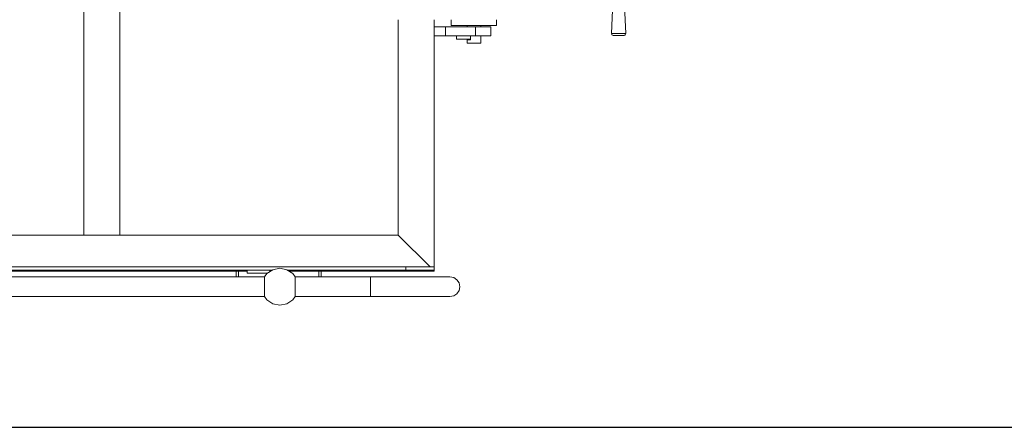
# Model space of a CAD drawing. Header units: millimetres. Extents: x 53056 to 116131, y -669674 to -625124.
# Tile 54 of 168: x 69960 to 71697, y -659743 to -659024. Entities that reach past the tile are written whole.
import ezdxf
from ezdxf.enums import TextEntityAlignment as Align

# ---------------------------------------------------------------- set-up
doc = ezdxf.new("R2010")
doc.units = ezdxf.units.MM
doc.header["$MEASUREMENT"] = 0
doc.linetypes.add('DGN Style 1', pattern=[536.199087, 0.892178, -535.306909])
doc.linetypes.add('DGN Style 2', pattern=[892.178182, 535.306909, -356.871273])
doc.layers.add('Main Cradle Tower Platform', color=7, linetype='Continuous', lineweight=0)
doc.styles.add('Style-ENGINEERING', font='ENGINEERING.shx')
doc.styles.add('Style-ENGINEERING_0', font='ENGINEERING.shx')
doc.dimstyles.new('MetricMM', dxfattribs={"dimtxt": 3, "dimasz": 3, "dimexe": 1.5, "dimexo": 1.5, "dimgap": 1.5, "dimtad": 1, "dimdec": 0, "dimzin": 7, "dimtxsty": 'Style-ENGINEERING_0', "dimcen": 0.09, "dimclrd": 1, "dimclre": 1, "dimclrt": 7, "dimadec": 0, "dimazin": 3, "dimtfac": 1, "dimtdec": 0, "dimtofl": 0, "dimtmove": 0, "dimatfit": 3, "dimfxl": 1, "dimtzin": 7, "dimlwd": -1, "dimlwe": 0, "dimarcsym": 0})

# ---------------------------------------------------------------- blocks, each defined once
blk = doc.blocks.new('*D66')
at = {"color": 1, "linetype": 'Continuous', "lineweight": 0, "transparency": 16777216}
for p, q in [((-28071.5, -15188.9), (-28071.5, -16091)), ((13883.3, -15188.9), (13883.3, -16091))]:
    blk.add_line(p, q, dxfattribs=at)
at = {"color": 1, "linetype": 'Continuous', "transparency": 16777216}
blk.add_line((-28071.5, -16034.7), (13883.3, -16034.7), dxfattribs=at)
at = {"color": 1, "linetype": 'Continuous', "lineweight": 0, "transparency": 16777216}
blk.add_solid([(-27884, -16081.6), (-28071.5, -16034.7), (-27884, -15987.9)], dxfattribs=at)
at = {"color": 1, "linetype": 'Continuous', "lineweight": 0, "transparency": 16777216, "extrusion": (0, 0, -1)}
blk.add_solid([(-13695.8, -15987.9), (-13883.3, -16034.7), (-13695.8, -16081.6)], dxfattribs=at)
at = {"layer": 'Defpoints', "color": 7, "linetype": 'DGN Style 2', "lineweight": 0, "transparency": 16777216}
for p in [(-28071.5, -15095.2), (13883.3, -15095.2), (-7094.1, -16034.7), (13883.3, -16034.7)]:
    blk.add_point(p, dxfattribs=at)
at = {"color": 7, "linetype": 'Continuous', "lineweight": 0, "transparency": 16777216, "style": 'Style-ENGINEERING'}
blk.add_text('41 955', height=187.5, dxfattribs=at).set_placement((-7553.2, -15847.2), align=Align.MIDDLE_LEFT)
blk = doc.blocks.new('*U63')
at = {"color": 1, "linetype": 'Continuous'}
dim = blk.add_linear_dim(base=(13883.3, -16034.7), p1=(-28071.5, -15095.2), p2=(13883.3, -15095.2), text='\\FSTANDARD;<>', dimstyle='MetricMM', override={"dimtxt": 187.5, "dimasz": 187.5, "dimexe": 56.25, "dimexo": 93.75, "dimgap": 93.75}, dxfattribs=at)
dim.commit()
dim.dimension.update_dxf_attribs({"geometry": '*D66', "text_midpoint": (-7094.1, -16034.7)})
blk = doc.blocks.new('*U58')
at = {"color": 1, "linetype": 'Continuous'}
blk.add_blockref('*U63', (0, 0), dxfattribs=at)
blk = doc.blocks.new('*U55')
at = {"layer": 'Main Cradle Tower Platform', "color": 7, "linetype": 'Continuous', "lineweight": 0}
for p, q in [((-14520.8, -11248.2), (-14520.8, -12004.5)), ((-14457.3, -12004.5), (-14457.3, -11248.2)), ((-13965.8, -12004.5), (-13965.8, -11625)), ((-13902.3, -11625), (-13902.3, -12060.5)), ((-13882.3, -11637.5), (-13902.3, -11637.5)), ((-13829.4, -11637.5), (-13882.3, -11637.5)), ((-13882.3, -11637.5), (-13882.3, -11653.5)), ((-13844.3, -11635), (-13844.3, -11637.5)), ((-13817, -11635), (-13832.3, -11635)), ((-13818.8, -11637.5), (-13829.4, -11637.5)), ((-13829.4, -11653.5), (-13829.4, -11637.5)), ((-13820.3, -11635), (-13820.3, -11637.5)), ((-13902.3, -11653.5), (-13882.3, -11653.5)), ((-13882.3, -11653.5), (-13829.4, -11653.5)), ((-13863.3, -11659.5), (-13863.3, -11653.5)), ((-13838.3, -11659.5), (-13838.3, -11653.5)), ((-13577.7, -11652.6), (-13581.4, -11652.6)), ((-13838.3, -11659.5), (-13863.3, -11659.5)), ((-13840.8, -11660.5), (-13838.3, -11660.5)), ((-13836.9, -11666.5), (-13840.8, -11666.5)), ((-13838.3, -11660.5), (-13838.3, -11659.5)), ((-15012.3, -12004.5), (-14520.8, -12004.5)), ((-14520.8, -12004.5), (-14457.3, -12004.5)), ((-14520.8, -12004.5), (-14520.8, -12004.5)), ((-14457.3, -12004.5), (-13965.8, -12004.5)), ((-13965.8, -12004.5), (-13909.8, -12060.5)), ((-13952.3, -12060.5), (-20040.2, -12060.5)), ((-15571.5, -12066.5), (-14188.8, -12066.5)), ((-14232.3, -12068), (-15569.3, -12068)), ((-14251.8, -12068), (-14251.8, -12078)), ((-14247.8, -12068), (-14247.8, -12078)), ((-14232.3, -12071.5), (-14232.3, -12066.5)), ((-14232.3, -12071.5), (-14197.3, -12071.5)), ((-14197.3, -12071.5), (-14197.3, -12072.2)), ((-14192.3, -12066.5), (-14192.3, -12068.8)), ((-14191, -12068), (-14192.3, -12068)), ((-14160.8, -12066.5), (-13952.3, -12066.5)), ((-13902.3, -12068), (-14158.6, -12068)), ((-14105.8, -12078), (-14105.8, -12068)), ((-14101.8, -12068), (-14101.8, -12078)), ((-13952.3, -12066.5), (-13952.3, -12060.5)), ((-13952.3, -12060.5), (-13902.3, -12060.5)), ((-13902.3, -12066.5), (-13952.3, -12066.5)), ((-13903.8, -12066.5), (-13902.3, -12068)), ((-13902.3, -12060.5), (-13902.3, -12066.5)), ((-13902.3, -12066.5), (-13902.3, -12068)), ((-15558.2, -12078), (-14202.1, -12078)), ((-13858.6, -12088.8), (-13857.3, -12095.5)), ((-14202.1, -12113), (-15558.2, -12113))]:
    blk.add_line(p, q, dxfattribs=at)
at = {"layer": 'Main Cradle Tower Platform', "color": 7, "linetype": 'Continuous', "lineweight": 0, "flags": 128}
for points in [[(-13586.9, -11652.6), (-13586.9, -11652.6), (-13588, -11652.2), (-13588.9, -11651.5), (-13589.4, -11650.5), (-13589.6, -11649.3), (-13585.3, -11552.6)], [(-13569, -11552.6), (-13564.7, -11649.3), (-13564.9, -11650.5), (-13565.5, -11651.5), (-13566.3, -11652.2), (-13567.5, -11652.6), (-13567.5, -11652.6)], [(-13832.3, -11635), (-13847.6, -11635), (-13860.6, -11635), (-13869.2, -11635), (-13872.3, -11635), (-13872.3, -11625)], [(-13818.8, -11637.5), (-13810.1, -11637.5), (-13804.3, -11637.5), (-13802.3, -11637.5), (-13802.3, -11653.5), (-13804.3, -11653.5), (-13810.1, -11653.5), (-13818.8, -11653.5), (-13829.4, -11653.5)], [(-13792.3, -11625), (-13792.3, -11635), (-13795.3, -11635), (-13804, -11635), (-13817, -11635)], [(-13820.3, -11653.5), (-13820.3, -11666.5), (-13821.2, -11666.5), (-13823.8, -11666.5), (-13827.7, -11666.5), (-13832.3, -11666.5), (-13836.9, -11666.5)], [(-13589.6, -11649.3), (-13588.9, -11649.3), (-13586.5, -11649.3), (-13582.6, -11649.3), (-13577.9, -11649.3), (-13573.1, -11649.3), (-13568.9, -11649.3), (-13565.9, -11649.3), (-13564.7, -11649.3)], [(-13586.9, -11652.6), (-13586.9, -11652.6), (-13586.4, -11652.6), (-13584.4, -11652.6), (-13581.4, -11652.6)], [(-13577.7, -11652.6), (-13574, -11652.6), (-13570.7, -11652.6), (-13568.4, -11652.6), (-13567.5, -11652.6), (-13567.5, -11652.6)], [(-13840.8, -11660.5), (-13843.4, -11660.5), (-13844.3, -11660.5), (-13844.3, -11666.5), (-13843.4, -11666.5), (-13840.8, -11666.5)], [(-14202.1, -12078), (-14197.8, -12072.5), (-14187.2, -12065.5), (-14174.8, -12063), (-14162.4, -12065.5), (-14151.8, -12072.5), (-14147.5, -12078)], [(-14202.1, -12084.2), (-14202.1, -12084.2), (-14202, -12083.8), (-14201.9, -12083.3), (-14201.9, -12083.2), (-14201.9, -12083.1), (-14202.1, -12082.9), (-14202.1, -12079.4), (-14202.1, -12079.4), (-14202, -12079.3), (-14202, -12078.1), (-14202.1, -12078), (-14202.1, -12078)], [(-14202.1, -12089.5), (-14202.1, -12089), (-14202.1, -12088.8), (-14202.1, -12088.8), (-14202.1, -12084.2)], [(-14202.1, -12113), (-14202.1, -12113), (-14202.1, -12111.8), (-14202.1, -12111.7), (-14202, -12111.6), (-14202.1, -12111.5), (-14202.1, -12108.1), (-14202, -12108), (-14201.9, -12107.9), (-14201.9, -12107.8), (-14202, -12107.2), (-14202.1, -12106.8), (-14202.1, -12106.8), (-14202.1, -12102.4), (-14202.1, -12102.2), (-14202.1, -12102.1), (-14202.1, -12096), (-14202.1, -12095.7), (-14202.1, -12095.5), (-14202.1, -12089.5)], [(-14147.5, -12078), (-14147.5, -12078), (-14147.5, -12078), (-14147.5, -12079.2), (-14147.5, -12079.3), (-14147.5, -12079.4), (-14147.5, -12079.4), (-14147.5, -12082.9), (-14147.6, -12083.1), (-14147.6, -12083.2), (-14147.6, -12083.2), (-14147.6, -12083.8), (-14147.5, -12084.2), (-14147.5, -12084.2), (-14147.5, -12088.8), (-14147.5, -12088.8), (-14147.5, -12088.9), (-14147.5, -12095), (-14147.5, -12095.5), (-14147.5, -12095.6), (-14147.5, -12101.5), (-14147.5, -12102.1)], [(-14147.5, -12078), (-14014.8, -12078), (-14014.8, -12079.3), (-14014.8, -12083.1), (-14014.8, -12088.8), (-14014.8, -12095.5), (-14014.8, -12102.2), (-14014.8, -12107.9), (-14014.8, -12111.6), (-14014.8, -12113), (-14147.5, -12113)], [(-13874.8, -12113), (-13874.8, -12113), (-13879.6, -12113), (-13893.5, -12113), (-13915.8, -12113), (-13944.8, -12113), (-13978.6, -12113), (-14014.8, -12113), (-14014.8, -12111.6), (-14014.8, -12107.9), (-14014.8, -12102.2), (-14014.8, -12095.5), (-14014.8, -12088.8), (-14014.8, -12083.1), (-14014.8, -12079.3), (-14014.8, -12078), (-14014.8, -12078)], [(-14014.6, -12078), (-13978.6, -12078), (-13944.8, -12078), (-13915.8, -12078), (-13893.5, -12078), (-13879.6, -12078), (-13874.8, -12078), (-13874.8, -12078)], [(-13858.6, -12088.8), (-13862.4, -12083.1), (-13868.1, -12079.3), (-13874.8, -12078), (-13874.8, -12078)], [(-14147.5, -12102.1), (-14147.5, -12102.2), (-14147.5, -12102.3), (-14147.5, -12106.8), (-14147.5, -12106.8), (-14147.6, -12107.2), (-14147.6, -12107.8)], [(-13874.8, -12113), (-13874.8, -12113), (-13868.1, -12111.6), (-13862.4, -12107.9), (-13858.6, -12102.2), (-13857.3, -12095.5)], [(-14202.1, -12113), (-14197.8, -12118.5), (-14187.2, -12125.5), (-14174.8, -12128), (-14162.4, -12125.5), (-14151.8, -12118.5), (-14147.5, -12113)], [(-14147.6, -12107.8), (-14147.6, -12107.9), (-14147.6, -12107.9), (-14147.5, -12108.1), (-14147.5, -12111.5), (-14147.6, -12111.6), (-14147.6, -12111.7), (-14147.6, -12112.8), (-14147.5, -12113), (-14147.5, -12113)]]:
    blk.add_lwpolyline(points, dxfattribs=at)
at = {"color": 1, "linetype": 'Continuous'}
blk.add_blockref('*U58', (1122.8, 3691.5), dxfattribs=at)

msp = doc.modelspace()

# ---------------------------------------------------------------- block references
at = {"color": 7, "linetype": 'DGN Style 1', "lineweight": 0}
msp.add_blockref('*U55', (84593.95, -647399.35), dxfattribs=at)

doc.saveas('drawing.dxf')
